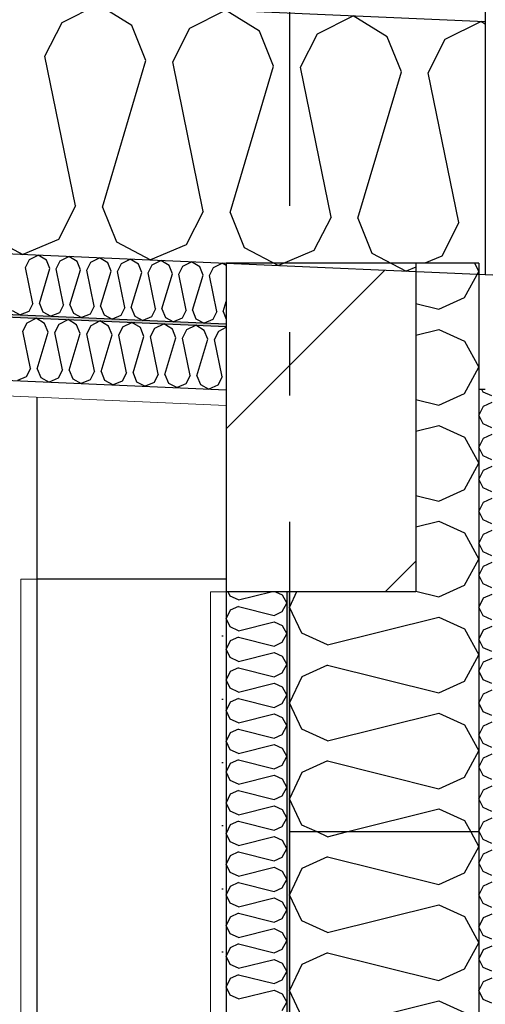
# Model space of a CAD drawing. Header units: millimetres. Extents: x -82116 to -59237, y -2070 to 13065.
# Tile 59 of 66: x -61692 to -61323, y 5984 to 6763. Entities that reach past the tile are written whole.
import ezdxf
from ezdxf.enums import TextEntityAlignment as Align

# ---------------------------------------------------------------- set-up
doc = ezdxf.new("R2010")
doc.units = ezdxf.units.MM
doc.header["$LTSCALE"] = 0.5
doc.header["$MEASUREMENT"] = 0
doc.linetypes.add('Akselinje', pattern=[1500, 1000, -200, 100, -200])
doc.linetypes.add('PLINE', pattern=[0])
for name, color, linetype in [('223- Bjelker', 7, 'Continuous'), ('223- Bjelker (Skravur)', 7, 'Continuous'), ('232- Ikke-bærende yttervegger', 7, 'Continuous'), ('232- Ikke-bærende yttervegger (Skravur)', 7, 'Continuous'), ('232- Ikke-bærende yttervegger (Skravur)(Nye konstruksjoner)', 7, 'Continuous'), ('232- Ikke-bærende yttervegger(Nye konstruksjoner)', 7, 'Continuous'), ('235- Utvendig kledning og overflate (Skravur)(Nye konstruksjoner)', 7, 'Continuous'), ('235- Utvendig kledning og overflate(Nye konstruksjoner)', 7, 'Continuous'), ('24-- Innervegger (Skravur)(Nye konstruksjoner)', 7, 'Continuous'), ('24-- Innervegger(Nye konstruksjoner)', 7, 'Continuous'), ('242- Ikke-bærende innervegger(Nye konstruksjoner)', 7, 'Continuous'), ('256- Faste himlinger og overflatebehandling (Skravur)(Nye konstruksjoner)', 7, 'Continuous'), ('256- Faste himlinger og overflatebehandling(Nye konstruksjoner)', 7, 'Continuous'), ('261- Primærkonstruksjon (tak)', 7, 'Continuous'), ('261- Primærkonstruksjon (tak) (Skravur)', 7, 'Continuous'), ('82-- Modullinjer', 7, 'Continuous')]:
    doc.layers.add(name, color=color, linetype=linetype)
doc.layers.add('236- Innvendig kledning og overflate(Nye konstruksjoner)', color=7, linetype='Continuous', lineweight=0)
doc.styles.add('GENERATED_STYLE_1', font='arial.ttf')
pattern_1 = [(270, (0, 0), (86.60254, 0), [0, -50]), (270, (43.3, -25), (86.60254, 0), [0, -50])]

# ---------------------------------------------------------------- blocks, each defined once
blk = doc.blocks.new('*X6')
at = {"layer": '261- Primærkonstruksjon (tak) (Skravur)', "linetype": 'PLINE'}
for p, q in [((-61658.09, 6760.43), (-61629.81, 6774.63)), ((-61602.88, 6758.02), (-61629.81, 6774.63)), ((-61557.01, 6756.02), (-61528.74, 6770.22)), ((-61501.81, 6753.61), (-61528.74, 6770.22)), ((-61455.94, 6751.6), (-61427.66, 6765.8)), ((-61400.73, 6749.19), (-61427.66, 6765.8)), ((-61671.59, 6733.9), (-61658.09, 6760.43)), ((-61591.75, 6730.41), (-61602.88, 6758.02)), ((-61570.51, 6729.49), (-61557.01, 6756.02)), ((-61354.86, 6747.19), (-61326.58, 6761.39)), ((-61323.16, 6759.28), (-61326.58, 6761.39)), ((-61490.67, 6726), (-61501.81, 6753.61)), ((-61469.43, 6725.07), (-61455.94, 6751.6)), ((-61389.59, 6721.59), (-61400.73, 6749.19)), ((-61368.36, 6720.66), (-61354.86, 6747.19)), ((-61647.4, 6615.41), (-61671.59, 6733.9)), ((-61626.17, 6614.49), (-61591.75, 6730.41)), ((-61546.33, 6611), (-61570.51, 6729.49)), ((-61525.09, 6610.07), (-61490.67, 6726)), ((-61445.25, 6606.59), (-61469.43, 6725.07)), ((-61424.01, 6605.66), (-61389.59, 6721.59)), ((-61344.17, 6602.17), (-61368.36, 6720.66)), ((-61647.4, 6615.41), (-61660.9, 6588.88)), ((-61626.17, 6614.49), (-61615.03, 6586.88)), ((-61546.33, 6611), (-61559.82, 6584.47)), ((-61525.09, 6610.07), (-61513.95, 6582.47)), ((-61445.25, 6606.59), (-61458.75, 6580.06)), ((-61424.01, 6605.66), (-61412.88, 6578.05)), ((-61344.17, 6602.17), (-61357.67, 6575.64)), ((-61716.11, 6591.29), (-61689.07, 6577.03)), ((-61660.9, 6588.88), (-61689.07, 6577.03)), ((-61615.03, 6586.88), (-61588, 6572.61)), ((-61559.82, 6584.47), (-61588, 6572.61)), ((-61513.95, 6582.47), (-61486.92, 6568.2)), ((-61458.75, 6580.06), (-61486.92, 6568.2)), ((-61412.88, 6578.05), (-61385.85, 6563.79)), ((-61357.67, 6575.64), (-61371.08, 6570)), ((-61378.16, 6567.02), (-61385.85, 6563.79))]:
    blk.add_line(p, q, dxfattribs=at)
blk = doc.blocks.new('*X14')
at = {"layer": '232- Ikke-bærende yttervegger (Skravur)(Nye konstruksjoner)', "linetype": 'PLINE'}
for p, q in [((-61525.02, 6306.5), (-61526.68, 6310)), ((-61518.52, 6303.54), (-61525.02, 6306.5)), ((-61518.52, 6303.54), (-61492.68, 6310)), ((-61489.09, 6310), (-61483.86, 6307.62)), ((-61483.86, 6307.62), (-61480.16, 6300.99)), ((-61525.02, 6295.48), (-61528.16, 6288.85)), ((-61518.52, 6298.44), (-61525.02, 6295.48)), ((-61518.52, 6298.44), (-61490.36, 6291.4)), ((-61483.86, 6294.36), (-61480.16, 6300.99)), ((-61525.02, 6282.22), (-61528.16, 6288.85)), ((-61490.36, 6291.4), (-61483.86, 6294.36)), ((-61518.52, 6279.26), (-61525.02, 6282.22)), ((-61518.52, 6279.26), (-61490.36, 6286.3)), ((-61490.36, 6286.3), (-61483.86, 6283.34)), ((-61483.86, 6283.34), (-61480.16, 6276.71)), ((-61518.52, 6274.16), (-61525.02, 6271.2)), ((-61518.52, 6274.16), (-61490.36, 6267.12)), ((-61483.86, 6270.08), (-61480.16, 6276.71)), ((-61525.02, 6271.2), (-61528.16, 6264.57)), ((-61525.02, 6257.94), (-61528.16, 6264.57)), ((-61490.36, 6267.12), (-61483.86, 6270.08)), ((-61518.52, 6254.98), (-61525.02, 6257.94)), ((-61518.52, 6254.98), (-61490.36, 6262.02)), ((-61490.36, 6262.02), (-61483.86, 6259.06)), ((-61483.86, 6259.06), (-61480.16, 6252.43)), ((-61518.52, 6249.88), (-61525.02, 6246.92)), ((-61518.52, 6249.88), (-61490.36, 6242.84)), ((-61483.86, 6245.8), (-61480.16, 6252.43)), ((-61525.02, 6246.92), (-61528.16, 6240.29)), ((-61490.36, 6242.84), (-61483.86, 6245.8)), ((-61525.02, 6233.66), (-61528.16, 6240.29)), ((-61518.52, 6230.7), (-61525.02, 6233.66)), ((-61518.52, 6230.7), (-61490.36, 6237.74)), ((-61490.36, 6237.74), (-61483.86, 6234.78)), ((-61483.86, 6234.78), (-61480.16, 6228.15)), ((-61518.52, 6225.6), (-61525.02, 6222.64)), ((-61518.52, 6225.6), (-61490.36, 6218.56)), ((-61483.86, 6221.52), (-61480.16, 6228.15)), ((-61525.02, 6222.64), (-61528.16, 6216.01)), ((-61490.36, 6218.56), (-61483.86, 6221.52)), ((-61525.02, 6209.37), (-61528.16, 6216.01)), ((-61518.52, 6206.42), (-61490.36, 6213.46)), ((-61490.36, 6213.46), (-61483.86, 6210.5)), ((-61483.86, 6210.5), (-61480.16, 6203.87)), ((-61518.52, 6206.42), (-61525.02, 6209.37)), ((-61483.86, 6197.23), (-61480.16, 6203.87)), ((-61525.02, 6198.36), (-61528.16, 6191.72)), ((-61518.52, 6201.31), (-61525.02, 6198.36)), ((-61518.52, 6201.31), (-61490.36, 6194.28)), ((-61490.36, 6194.28), (-61483.86, 6197.23)), ((-61525.02, 6185.09), (-61528.16, 6191.72)), ((-61518.52, 6182.13), (-61490.36, 6189.17)), ((-61490.36, 6189.17), (-61483.86, 6186.21)), ((-61483.86, 6186.21), (-61480.16, 6179.58)), ((-61518.52, 6182.13), (-61525.02, 6185.09)), ((-61483.86, 6172.95), (-61480.16, 6179.58)), ((-61525.02, 6174.07), (-61528.16, 6167.44)), ((-61518.52, 6177.03), (-61525.02, 6174.07)), ((-61518.52, 6177.03), (-61490.36, 6169.99)), ((-61490.36, 6169.99), (-61483.86, 6172.95)), ((-61525.02, 6160.81), (-61528.16, 6167.44)), ((-61518.52, 6157.85), (-61490.36, 6164.89)), ((-61490.36, 6164.89), (-61483.86, 6161.93)), ((-61518.52, 6157.85), (-61525.02, 6160.81)), ((-61483.86, 6161.93), (-61480.16, 6155.3)), ((-61483.86, 6148.67), (-61480.16, 6155.3)), ((-61525.02, 6149.79), (-61528.16, 6143.16)), ((-61518.52, 6152.75), (-61525.02, 6149.79)), ((-61518.52, 6152.75), (-61490.36, 6145.71)), ((-61490.36, 6145.71), (-61483.86, 6148.67)), ((-61525.02, 6136.53), (-61528.16, 6143.16)), ((-61518.52, 6133.57), (-61490.36, 6140.61)), ((-61490.36, 6140.61), (-61483.86, 6137.65)), ((-61518.52, 6133.57), (-61525.02, 6136.53)), ((-61483.86, 6137.65), (-61480.16, 6131.02)), ((-61525.02, 6125.51), (-61528.16, 6118.88)), ((-61518.52, 6128.47), (-61525.02, 6125.51)), ((-61518.52, 6128.47), (-61490.36, 6121.43)), ((-61490.36, 6121.43), (-61483.86, 6124.39)), ((-61483.86, 6124.39), (-61480.16, 6131.02)), ((-61525.02, 6112.25), (-61528.16, 6118.88)), ((-61518.52, 6109.29), (-61490.36, 6116.33)), ((-61490.36, 6116.33), (-61483.86, 6113.37)), ((-61518.52, 6109.29), (-61525.02, 6112.25)), ((-61483.86, 6113.37), (-61480.16, 6106.74)), ((-61525.02, 6101.23), (-61528.16, 6094.6)), ((-61518.52, 6104.19), (-61525.02, 6101.23)), ((-61518.52, 6104.19), (-61490.36, 6097.15)), ((-61483.86, 6100.11), (-61480.16, 6106.74)), ((-61525.02, 6087.97), (-61528.16, 6094.6)), ((-61490.36, 6097.15), (-61483.86, 6100.11)), ((-61518.52, 6085.01), (-61525.02, 6087.97)), ((-61518.52, 6085.01), (-61490.36, 6092.05)), ((-61490.36, 6092.05), (-61483.86, 6089.09)), ((-61483.86, 6089.09), (-61480.16, 6082.46)), ((-61518.52, 6079.91), (-61525.02, 6076.95)), ((-61518.52, 6079.91), (-61490.36, 6072.87)), ((-61483.86, 6075.83), (-61480.16, 6082.46)), ((-61525.02, 6076.95), (-61528.16, 6070.32)), ((-61525.02, 6063.69), (-61528.16, 6070.32)), ((-61490.36, 6072.87), (-61483.86, 6075.83)), ((-61518.52, 6060.73), (-61525.02, 6063.69)), ((-61518.52, 6060.73), (-61490.36, 6067.77)), ((-61490.36, 6067.77), (-61483.86, 6064.81)), ((-61483.86, 6064.81), (-61480.16, 6058.18)), ((-61518.52, 6055.63), (-61525.02, 6052.67)), ((-61518.52, 6055.63), (-61490.36, 6048.59)), ((-61483.86, 6051.55), (-61480.16, 6058.18)), ((-61525.02, 6052.67), (-61528.16, 6046.04)), ((-61525.02, 6039.41), (-61528.16, 6046.04)), ((-61490.36, 6048.59), (-61483.86, 6051.55)), ((-61518.52, 6036.45), (-61525.02, 6039.41)), ((-61518.52, 6036.45), (-61490.36, 6043.49)), ((-61490.36, 6043.49), (-61483.86, 6040.53)), ((-61483.86, 6040.53), (-61480.16, 6033.9)), ((-61518.52, 6031.35), (-61525.02, 6028.39)), ((-61518.52, 6031.35), (-61490.36, 6024.31)), ((-61483.86, 6027.27), (-61480.16, 6033.9)), ((-61525.02, 6028.39), (-61528.16, 6021.76)), ((-61490.36, 6024.31), (-61483.86, 6027.27)), ((-61525.02, 6015.12), (-61528.16, 6021.76)), ((-61518.52, 6012.17), (-61525.02, 6015.12)), ((-61518.52, 6012.17), (-61490.36, 6019.2)), ((-61490.36, 6019.2), (-61483.86, 6016.25)), ((-61483.86, 6016.25), (-61480.16, 6009.61)), ((-61518.52, 6007.06), (-61525.02, 6004.11)), ((-61518.52, 6007.06), (-61490.36, 6000.03)), ((-61483.86, 6002.98), (-61480.16, 6009.61)), ((-61525.02, 6004.11), (-61528.16, 5997.47)), ((-61490.36, 6000.03), (-61483.86, 6002.98)), ((-61525.02, 5990.84), (-61528.16, 5997.47)), ((-61518.52, 5987.88), (-61490.36, 5994.92)), ((-61490.36, 5994.92), (-61483.86, 5991.96)), ((-61483.86, 5991.96), (-61480.16, 5985.33)), ((-61518.52, 5987.88), (-61525.02, 5990.84)), ((-61483.86, 5978.7), (-61480.16, 5985.33))]:
    blk.add_line(p, q, dxfattribs=at)
blk = doc.blocks.new('*X15')
at = {"layer": '232- Ikke-bærende yttervegger (Skravur)', "linetype": 'PLINE'}
for p, q in [((-61331.77, 6570), (-61328.16, 6563.53)), ((-61339.72, 6542.81), (-61328.16, 6563.53)), ((-61378.16, 6538.09), (-61360.04, 6533.56)), ((-61360.04, 6533.56), (-61339.72, 6542.81)), ((-61378.16, 6513.09), (-61360.04, 6517.62)), ((-61360.04, 6517.62), (-61339.72, 6508.37)), ((-61339.72, 6508.37), (-61328.16, 6487.65)), ((-61339.72, 6466.93), (-61328.16, 6487.65)), ((-61360.04, 6457.68), (-61339.72, 6466.93)), ((-61378.16, 6462.21), (-61360.04, 6457.68)), ((-61378.16, 6437.21), (-61360.04, 6441.74)), ((-61360.04, 6441.74), (-61339.72, 6432.5)), ((-61339.72, 6432.5), (-61328.16, 6411.77)), ((-61339.72, 6391.05), (-61328.16, 6411.77)), ((-61360.04, 6381.8), (-61339.72, 6391.05)), ((-61378.16, 6386.33), (-61360.04, 6381.8)), ((-61378.16, 6361.33), (-61360.04, 6365.86)), ((-61360.04, 6365.86), (-61339.72, 6356.62)), ((-61339.72, 6356.62), (-61328.16, 6335.89)), ((-61339.72, 6315.17), (-61328.16, 6335.89)), ((-61360.04, 6305.93), (-61339.72, 6315.17)), ((-61472.46, 6310), (-61478.16, 6297.96)), ((-61378.16, 6310.46), (-61360.04, 6305.93)), ((-61468.35, 6277.23), (-61478.16, 6297.96)), ((-61448.03, 6267.99), (-61360.04, 6289.98)), ((-61360.04, 6289.98), (-61339.72, 6280.74)), ((-61339.72, 6280.74), (-61328.16, 6260.02)), ((-61448.03, 6267.99), (-61468.35, 6277.23)), ((-61339.72, 6239.29), (-61328.16, 6260.02)), ((-61448.03, 6252.04), (-61468.35, 6242.8)), ((-61448.03, 6252.04), (-61360.04, 6230.05)), ((-61468.35, 6242.8), (-61478.16, 6222.08)), ((-61360.04, 6230.05), (-61339.72, 6239.29)), ((-61468.35, 6201.35), (-61478.16, 6222.08)), ((-61448.03, 6192.11), (-61360.04, 6214.11)), ((-61360.04, 6214.11), (-61339.72, 6204.86)), ((-61339.72, 6204.86), (-61328.16, 6184.14)), ((-61448.03, 6192.11), (-61468.35, 6201.35)), ((-61339.72, 6163.41), (-61328.16, 6184.14)), ((-61448.03, 6176.17), (-61468.35, 6166.92)), ((-61448.03, 6176.17), (-61360.04, 6154.17)), ((-61468.35, 6166.92), (-61478.16, 6146.2)), ((-61360.04, 6154.17), (-61339.72, 6163.41)), ((-61468.35, 6125.48), (-61478.16, 6146.2)), ((-61432.95, 6120), (-61360.04, 6138.23)), ((-61360.04, 6138.23), (-61339.72, 6128.98)), ((-61456.32, 6120), (-61468.35, 6125.48)), ((-61339.72, 6128.98), (-61334.71, 6120))]:
    blk.add_line(p, q, dxfattribs=at)
blk = doc.blocks.new('*X24')
at = {"layer": '256- Faste himlinger og overflatebehandling (Skravur)(Nye konstruksjoner)', "linetype": 'PLINE'}
for p, q in [((-61683.73, 6573.09), (-61676.94, 6576.5)), ((-61670.48, 6572.51), (-61676.94, 6576.5)), ((-61686.97, 6566.72), (-61683.73, 6573.09)), ((-61667.81, 6565.88), (-61670.48, 6572.51)), ((-61662.71, 6565.66), (-61659.47, 6572.03)), ((-61659.47, 6572.03), (-61652.69, 6575.44)), ((-61646.22, 6571.45), (-61652.69, 6575.44)), ((-61643.55, 6564.83), (-61646.22, 6571.45)), ((-61638.45, 6564.6), (-61635.21, 6570.97)), ((-61635.21, 6570.97), (-61628.43, 6574.38)), ((-61621.96, 6570.39), (-61628.43, 6574.38)), ((-61619.29, 6563.77), (-61621.96, 6570.39)), ((-61614.2, 6563.54), (-61610.96, 6569.91)), ((-61610.96, 6569.91), (-61604.17, 6573.32)), ((-61597.71, 6569.33), (-61604.17, 6573.32)), ((-61595.03, 6562.71), (-61597.71, 6569.33)), ((-61589.94, 6562.48), (-61586.7, 6568.85)), ((-61586.7, 6568.85), (-61579.91, 6572.26)), ((-61573.45, 6568.27), (-61579.91, 6572.26)), ((-61570.78, 6561.65), (-61573.45, 6568.27)), ((-61562.44, 6567.79), (-61555.65, 6571.2)), ((-61549.19, 6567.21), (-61555.65, 6571.2)), ((-61538.18, 6566.73), (-61531.4, 6570.14)), ((-61528.16, 6568.15), (-61531.4, 6570.14)), ((-61681.17, 6538.28), (-61686.97, 6566.72)), ((-61676.07, 6538.06), (-61667.81, 6565.88)), ((-61656.91, 6537.23), (-61662.71, 6565.66)), ((-61651.81, 6537), (-61643.55, 6564.83)), ((-61632.65, 6536.17), (-61638.45, 6564.6)), ((-61627.55, 6535.94), (-61619.29, 6563.77)), ((-61608.39, 6535.11), (-61614.2, 6563.54)), ((-61603.29, 6534.88), (-61595.03, 6562.71)), ((-61584.13, 6534.05), (-61589.94, 6562.48)), ((-61579.04, 6533.83), (-61570.78, 6561.65)), ((-61565.68, 6561.43), (-61562.44, 6567.79)), ((-61559.87, 6532.99), (-61565.68, 6561.43)), ((-61554.78, 6532.77), (-61546.52, 6560.59)), ((-61546.52, 6560.59), (-61549.19, 6567.21)), ((-61541.42, 6560.37), (-61538.18, 6566.73)), ((-61535.62, 6531.93), (-61541.42, 6560.37)), ((-61681.17, 6538.28), (-61684.41, 6531.92)), ((-61676.07, 6538.06), (-61673.4, 6531.44)), ((-61656.91, 6537.23), (-61660.15, 6530.86)), ((-61651.81, 6537), (-61649.14, 6530.38)), ((-61530.52, 6531.71), (-61528.16, 6539.66)), ((-61697.65, 6532.5), (-61691.17, 6529.07)), ((-61684.41, 6531.92), (-61691.17, 6529.07)), ((-61673.4, 6531.44), (-61666.91, 6528.01)), ((-61660.15, 6530.86), (-61666.91, 6528.01)), ((-61649.14, 6530.38), (-61642.65, 6526.95)), ((-61635.89, 6529.8), (-61642.65, 6526.95)), ((-61632.65, 6536.17), (-61635.89, 6529.8)), ((-61627.55, 6535.94), (-61624.88, 6529.32)), ((-61624.88, 6529.32), (-61618.39, 6525.89)), ((-61608.39, 6535.11), (-61611.63, 6528.74)), ((-61603.29, 6534.88), (-61600.62, 6528.26)), ((-61584.13, 6534.05), (-61587.37, 6527.68)), ((-61579.04, 6533.83), (-61576.36, 6527.2)), ((-61559.87, 6532.99), (-61563.11, 6526.62)), ((-61554.78, 6532.77), (-61552.11, 6526.14)), ((-61535.62, 6531.93), (-61538.86, 6525.56)), ((-61530.52, 6531.71), (-61528.16, 6525.86)), ((-61611.63, 6528.74), (-61618.39, 6525.89)), ((-61600.62, 6528.26), (-61594.13, 6524.83)), ((-61587.37, 6527.68), (-61594.13, 6524.83)), ((-61576.36, 6527.2), (-61569.88, 6523.78)), ((-61563.11, 6526.62), (-61569.88, 6523.78)), ((-61552.11, 6526.14), (-61545.62, 6522.72)), ((-61538.86, 6525.56), (-61545.62, 6522.72))]:
    blk.add_line(p, q, dxfattribs=at)
blk = doc.blocks.new('*X26')
at = {"layer": '256- Faste himlinger og overflatebehandling (Skravur)(Nye konstruksjoner)', "linetype": 'PLINE'}
for p, q in [((-61689.06, 6516.34), (-61685.69, 6522.97)), ((-61685.69, 6522.97), (-61678.62, 6526.52)), ((-61671.89, 6522.37), (-61678.62, 6526.52)), ((-61669.1, 6515.47), (-61671.89, 6522.37)), ((-61663.79, 6515.24), (-61660.42, 6521.87)), ((-61660.42, 6521.87), (-61653.35, 6525.42)), ((-61646.62, 6521.27), (-61653.35, 6525.42)), ((-61643.83, 6514.36), (-61646.62, 6521.27)), ((-61635.15, 6520.77), (-61628.08, 6524.32)), ((-61621.35, 6520.16), (-61628.08, 6524.32)), ((-61609.88, 6519.66), (-61602.81, 6523.21)), ((-61596.08, 6519.06), (-61602.81, 6523.21)), ((-61584.61, 6518.56), (-61577.54, 6522.11)), ((-61570.81, 6517.96), (-61577.54, 6522.11)), ((-61683.02, 6486.72), (-61689.06, 6516.34)), ((-61677.71, 6486.49), (-61669.1, 6515.47)), ((-61657.75, 6485.61), (-61663.79, 6515.24)), ((-61652.44, 6485.38), (-61643.83, 6514.36)), ((-61638.53, 6514.13), (-61635.15, 6520.77)), ((-61632.48, 6484.51), (-61638.53, 6514.13)), ((-61618.57, 6513.26), (-61621.35, 6520.16)), ((-61613.26, 6513.03), (-61609.88, 6519.66)), ((-61593.3, 6512.16), (-61596.08, 6519.06)), ((-61587.99, 6511.93), (-61584.61, 6518.56)), ((-61568.03, 6511.05), (-61570.81, 6517.96)), ((-61562.72, 6510.82), (-61559.34, 6517.46)), ((-61559.34, 6517.46), (-61552.28, 6521.01)), ((-61545.54, 6516.85), (-61552.28, 6521.01)), ((-61542.76, 6509.95), (-61545.54, 6516.85)), ((-61537.45, 6509.72), (-61534.08, 6516.35)), ((-61534.08, 6516.35), (-61528.16, 6519.32)), ((-61627.17, 6484.28), (-61618.57, 6513.26)), ((-61607.21, 6483.41), (-61613.26, 6513.03)), ((-61601.9, 6483.18), (-61593.3, 6512.16)), ((-61581.94, 6482.3), (-61587.99, 6511.93)), ((-61576.63, 6482.07), (-61568.03, 6511.05)), ((-61556.67, 6481.2), (-61562.72, 6510.82)), ((-61551.36, 6480.97), (-61542.76, 6509.95)), ((-61531.4, 6480.1), (-61537.45, 6509.72)), ((-61683.02, 6486.72), (-61686.39, 6480.09)), ((-61677.71, 6486.49), (-61674.92, 6479.58)), ((-61657.75, 6485.61), (-61661.12, 6478.98)), ((-61652.44, 6485.38), (-61649.66, 6478.48)), ((-61632.48, 6484.51), (-61635.85, 6477.88)), ((-61627.17, 6484.28), (-61624.39, 6477.38)), ((-61607.21, 6483.41), (-61610.59, 6476.78)), ((-61601.9, 6483.18), (-61599.12, 6476.27)), ((-61581.94, 6482.3), (-61585.32, 6475.67)), ((-61686.39, 6480.09), (-61693.44, 6477.12)), ((-61674.92, 6479.58), (-61668.17, 6476.02)), ((-61661.12, 6478.98), (-61668.17, 6476.02)), ((-61649.66, 6478.48), (-61642.9, 6474.91)), ((-61635.85, 6477.88), (-61642.9, 6474.91)), ((-61624.39, 6477.38), (-61617.63, 6473.81)), ((-61610.59, 6476.78), (-61617.63, 6473.81)), ((-61599.12, 6476.27), (-61592.36, 6472.71)), ((-61585.32, 6475.67), (-61592.36, 6472.71)), ((-61576.63, 6482.07), (-61573.85, 6475.17)), ((-61573.85, 6475.17), (-61567.09, 6471.6)), ((-61560.05, 6474.57), (-61567.09, 6471.6)), ((-61556.67, 6481.2), (-61560.05, 6474.57)), ((-61551.36, 6480.97), (-61548.58, 6474.07)), ((-61531.4, 6480.1), (-61534.78, 6473.47)), ((-61548.58, 6474.07), (-61541.82, 6470.5)), ((-61534.78, 6473.47), (-61541.82, 6470.5))]:
    blk.add_line(p, q, dxfattribs=at)
blk = doc.blocks.new('*X30')
at = {"layer": '235- Utvendig kledning og overflate (Skravur)(Nye konstruksjoner)', "linetype": 'PLINE'}
for p, q in [((-61324.89, 6468.1), (-61325.79, 6470)), ((-61318.12, 6465.02), (-61324.89, 6468.1)), ((-61318.12, 6459.7), (-61324.89, 6456.62)), ((-61324.89, 6456.62), (-61328.16, 6449.71)), ((-61324.89, 6442.81), (-61328.16, 6449.71)), ((-61318.12, 6439.72), (-61324.89, 6442.81)), ((-61324.89, 6431.33), (-61328.16, 6424.42)), ((-61318.12, 6434.41), (-61324.89, 6431.33)), ((-61324.89, 6417.51), (-61328.16, 6424.42)), ((-61318.12, 6414.43), (-61324.89, 6417.51)), ((-61324.89, 6406.03), (-61328.16, 6399.13)), ((-61318.12, 6409.12), (-61324.89, 6406.03)), ((-61324.89, 6392.22), (-61328.16, 6399.13)), ((-61318.12, 6389.14), (-61324.89, 6392.22)), ((-61318.12, 6383.82), (-61324.89, 6380.74)), ((-61324.89, 6380.74), (-61328.16, 6373.83)), ((-61324.89, 6366.93), (-61328.16, 6373.83)), ((-61318.12, 6363.84), (-61324.89, 6366.93)), ((-61318.12, 6358.53), (-61324.89, 6355.45)), ((-61324.89, 6355.45), (-61328.16, 6348.54)), ((-61324.89, 6341.63), (-61328.16, 6348.54)), ((-61318.12, 6338.55), (-61324.89, 6341.63)), ((-61324.89, 6330.16), (-61328.16, 6323.25)), ((-61318.12, 6333.24), (-61324.89, 6330.16)), ((-61324.89, 6316.34), (-61328.16, 6323.25)), ((-61318.12, 6313.26), (-61324.89, 6316.34)), ((-61324.89, 6304.86), (-61328.16, 6297.96)), ((-61318.12, 6307.94), (-61324.89, 6304.86)), ((-61324.89, 6291.05), (-61328.16, 6297.96)), ((-61318.12, 6287.97), (-61324.89, 6291.05)), ((-61318.12, 6282.65), (-61324.89, 6279.57)), ((-61324.89, 6279.57), (-61328.16, 6272.66)), ((-61324.89, 6265.75), (-61328.16, 6272.66)), ((-61318.12, 6262.67), (-61324.89, 6265.75)), ((-61318.12, 6257.36), (-61324.89, 6254.28)), ((-61324.89, 6254.28), (-61328.16, 6247.37)), ((-61324.89, 6240.46), (-61328.16, 6247.37)), ((-61318.12, 6237.38), (-61324.89, 6240.46)), ((-61324.89, 6228.98), (-61328.16, 6222.08)), ((-61318.12, 6232.07), (-61324.89, 6228.98)), ((-61324.89, 6215.17), (-61328.16, 6222.08)), ((-61318.12, 6212.09), (-61324.89, 6215.17)), ((-61324.89, 6203.69), (-61328.16, 6196.78)), ((-61318.12, 6206.77), (-61324.89, 6203.69)), ((-61324.89, 6189.88), (-61328.16, 6196.78)), ((-61318.12, 6186.79), (-61324.89, 6189.88)), ((-61324.89, 6178.4), (-61328.16, 6171.49)), ((-61318.12, 6181.48), (-61324.89, 6178.4)), ((-61324.89, 6164.58), (-61328.16, 6171.49)), ((-61318.12, 6161.5), (-61324.89, 6164.58)), ((-61318.12, 6156.19), (-61324.89, 6153.1)), ((-61324.89, 6153.1), (-61328.16, 6146.2)), ((-61324.89, 6139.29), (-61328.16, 6146.2)), ((-61318.12, 6136.21), (-61324.89, 6139.29)), ((-61324.89, 6127.81), (-61328.16, 6120.9)), ((-61318.12, 6130.89), (-61324.89, 6127.81)), ((-61324.89, 6114), (-61328.16, 6120.9)), ((-61318.12, 6110.91), (-61324.89, 6114)), ((-61324.89, 6102.52), (-61328.16, 6095.61)), ((-61318.12, 6105.6), (-61324.89, 6102.52)), ((-61324.89, 6088.7), (-61328.16, 6095.61)), ((-61318.12, 6085.62), (-61324.89, 6088.7)), ((-61324.89, 6077.23), (-61328.16, 6070.32)), ((-61318.12, 6080.31), (-61324.89, 6077.23)), ((-61324.89, 6063.41), (-61328.16, 6070.32)), ((-61318.12, 6060.33), (-61324.89, 6063.41)), ((-61318.12, 6055.01), (-61324.89, 6051.93)), ((-61324.89, 6051.93), (-61328.16, 6045.03)), ((-61324.89, 6038.12), (-61328.16, 6045.03)), ((-61318.12, 6035.04), (-61324.89, 6038.12)), ((-61324.89, 6026.64), (-61328.16, 6019.73)), ((-61318.12, 6029.72), (-61324.89, 6026.64)), ((-61324.89, 6012.82), (-61328.16, 6019.73)), ((-61318.12, 6009.74), (-61324.89, 6012.82)), ((-61324.89, 6001.35), (-61328.16, 5994.44)), ((-61318.12, 6004.43), (-61324.89, 6001.35)), ((-61324.89, 5987.53), (-61328.16, 5994.44)), ((-61318.12, 5984.45), (-61324.89, 5987.53))]:
    blk.add_line(p, q, dxfattribs=at)
blk = doc.blocks.new('*X40')
at = {"layer": '232- Ikke-bærende yttervegger (Skravur)(Nye konstruksjoner)', "linetype": 'PLINE'}
for p, q in [((-61448.03, 6116.23), (-61456.32, 6120)), ((-61448.03, 6116.23), (-61432.95, 6120)), ((-61334.71, 6120), (-61328.16, 6108.26)), ((-61339.72, 6087.54), (-61328.16, 6108.26)), ((-61448.03, 6100.29), (-61468.35, 6091.04)), ((-61448.03, 6100.29), (-61360.04, 6078.29)), ((-61468.35, 6091.04), (-61478.16, 6070.32)), ((-61360.04, 6078.29), (-61339.72, 6087.54)), ((-61468.35, 6049.6), (-61478.16, 6070.32)), ((-61448.03, 6040.35), (-61360.04, 6062.35)), ((-61360.04, 6062.35), (-61339.72, 6053.1)), ((-61448.03, 6040.35), (-61468.35, 6049.6)), ((-61339.72, 6053.1), (-61328.16, 6032.38)), ((-61339.72, 6011.66), (-61328.16, 6032.38)), ((-61448.03, 6024.41), (-61468.35, 6015.16)), ((-61448.03, 6024.41), (-61360.04, 6002.41)), ((-61468.35, 6015.16), (-61478.16, 5994.44)), ((-61360.04, 6002.41), (-61339.72, 6011.66)), ((-61468.35, 5973.72), (-61478.16, 5994.44)), ((-61448.03, 5964.47), (-61360.04, 5986.47)), ((-61360.04, 5986.47), (-61339.72, 5977.22))]:
    blk.add_line(p, q, dxfattribs=at)
blk = doc.blocks.new('Standard grid marker[2]', base_point=(-61478.16, 12565.45))
at = {"layer": '82-- Modullinjer', "linetype": 'Akselinje'}
blk.add_line((-61478.16, 12365.45), (-61478.16, 1550), dxfattribs=at)
at = {"layer": '82-- Modullinjer', "style": 'GENERATED_STYLE_1'}
for tag, p in [('AC_MarkerText_1_0', (-61478.16, 12902.95)), ('AC_MarkerText_1_1', (-61478.16, 1187.5))]:
    blk.add_attdef(tag, text='', height=175, rotation=360, dxfattribs=at).set_placement(p, align=Align.TOP_CENTER)

msp = doc.modelspace()

# ---------------------------------------------------------------- hatches: boundary and pattern name
at = {"layer": '223- Bjelker (Skravur)', "linetype": 'Continuous'}
h = msp.add_hatch(dxfattribs=at)
h.set_pattern_fill('Skrålinjer_3', color=256, style=0, pattern_type=2)
h.set_pattern_definition([(45, (0, 0), (-127.2792, 127.2792), [])])
h.paths.add_polyline_path([(-61528.16, 6310), (-61378.16, 6310), (-61378.16, 6563.45), (-61528.16, 6570)])
at = {"layer": '232- Ikke-bærende yttervegger (Skravur)(Nye konstruksjoner)', "linetype": 'Continuous'}
h = msp.add_hatch(dxfattribs=at)
h.set_pattern_fill('Gips', color=256, style=0, pattern_type=2)
h.set_pattern_definition(pattern_1)
h.paths.add_polyline_path([(-61528.16, 6310), (-61540.66, 6310), (-61540.66, 3820), (-61528.16, 3820)])
msp.add_hatch(color=256, dxfattribs=at).paths.add_polyline_path([(-61478.16, 6310), (-61480.16, 6310), (-61480.16, 3820), (-61478.16, 3820)])
at = {"layer": '24-- Innervegger (Skravur)(Nye konstruksjoner)', "linetype": 'Continuous'}
h = msp.add_hatch(dxfattribs=at)
h.set_pattern_fill('Gips', color=256, style=0, pattern_type=2)
h.set_pattern_definition(pattern_1)
h.paths.add_polyline_path([(-61690.66, 3820), (-61678.16, 3820), (-61678.16, 6320), (-61690.66, 6320)])
at = {"layer": '256- Faste himlinger og overflatebehandling (Skravur)(Nye konstruksjoner)', "linetype": 'Continuous'}
msp.add_hatch(color=256, dxfattribs=at).paths.add_polyline_path([(-63860.66, 6621.79), (-61528.16, 6519.95), (-61528.16, 6521.95), (-63860.66, 6623.79)])
h = msp.add_hatch(dxfattribs=at)
h.set_pattern_fill('Gips', color=256, style=0, pattern_type=2)
h.set_pattern_definition([(357.5, (0, 0), (3.77755, 86.52011), [0, -50]), (357.5, (26.865, 42.17), (3.77755, 86.52011), [0, -50])])
h.paths.add_polyline_path([(-63860.66, 6559.23), (-61528.16, 6457.39), (-61528.16, 6469.9), (-63860.66, 6571.74)])

# ---------------------------------------------------------------- linework, layer by layer
at = {"linetype": 'PLINE'}
msp.add_line((-61328.16, 6120), (-61478.16, 6120), dxfattribs=at)
at = {"layer": '223- Bjelker', "linetype": 'PLINE'}
for p, q in [((-61378.16, 6570), (-61528.16, 6570)), ((-61378.16, 6570), (-61378.16, 6310)), ((-61528.16, 6457.39), (-61528.16, 6320))]:
    msp.add_line(p, q, dxfattribs=at)
at = {"layer": '223- Bjelker', "linetype": 'PLINE', "flags": 128}
for points in [[(-61528.16, 6570), (-61528.16, 6521.95), (-61528.16, 6519.95), (-61528.16, 6469.9), (-61528.16, 6457.39)], [(-61378.16, 6310), (-61478.16, 6310), (-61480.16, 6310), (-61528.16, 6310)]]:
    msp.add_lwpolyline(points, dxfattribs=at)
at = {"layer": '232- Ikke-bærende yttervegger', "linetype": 'PLINE'}
for p, q in [((-61328.16, 6570), (-61378.16, 6570)), ((-61328.16, 6570), (-61328.16, 6470)), ((-61328.16, 6470), (-61328.16, 6120)), ((-61478.16, 6310), (-61478.16, 6120))]:
    msp.add_line(p, q, dxfattribs=at)
at = {"layer": '232- Ikke-bærende yttervegger(Nye konstruksjoner)', "linetype": 'PLINE'}
for p, q in [((-61480.16, 6310), (-61480.16, 3820)), ((-61478.16, 6120), (-61478.16, 5220)), ((-61328.16, 6120), (-61328.16, 5220))]:
    msp.add_line(p, q, dxfattribs=at)
at = {"layer": '235- Utvendig kledning og overflate(Nye konstruksjoner)', "linetype": 'PLINE'}
msp.add_line((-61323.16, 6470), (-61328.16, 6470), dxfattribs=at)
at = {"layer": '236- Innvendig kledning og overflate(Nye konstruksjoner)', "linetype": 'PLINE'}
for p, q in [((-64973.16, 6607.8), (-61528.16, 6457.39)), ((-61690.66, 6320), (-61690.66, 5020)), ((-61678.16, 6320), (-61690.66, 6320)), ((-61540.66, 6310), (-61540.66, 3820)), ((-61528.16, 6310), (-61540.66, 6310))]:
    msp.add_line(p, q, dxfattribs=at)
at = {"layer": '24-- Innervegger(Nye konstruksjoner)', "linetype": 'PLINE'}
for p, q in [((-61678.16, 6320), (-61678.16, 3820)), ((-61528.16, 6320), (-61678.16, 6320))]:
    msp.add_line(p, q, dxfattribs=at)
at = {"layer": '24-- Innervegger(Nye konstruksjoner)', "linetype": 'PLINE', "flags": 128}
msp.add_lwpolyline([(-61528.16, 6320), (-61528.16, 6310), (-61528.16, 3820)], dxfattribs=at)
at = {"layer": '242- Ikke-bærende innervegger(Nye konstruksjoner)'}
msp.add_line((-61678.16, 6463.94), (-61678.16, 6320), dxfattribs=at)
at = {"layer": '256- Faste himlinger og overflatebehandling(Nye konstruksjoner)', "linetype": 'PLINE'}
for p, q in [((-64973.16, 6672.37), (-61528.16, 6521.95)), ((-64973.16, 6670.36), (-61528.16, 6519.95)), ((-64973.16, 6620.32), (-61528.16, 6469.9))]:
    msp.add_line(p, q, dxfattribs=at)
at = {"layer": '261- Primærkonstruksjon (tak)', "linetype": 'PLINE'}
for p, q in [((-64973.16, 6920.6), (-61323.16, 6761.24)), ((-61323.16, 6786.26), (-61323.16, 6761.24)), ((-61323.16, 6761.24), (-61323.16, 6561.05)), ((-64973.16, 6720.41), (-61528.16, 6570)), ((-61528.16, 6570), (-61323.16, 6561.05)), ((-61323.16, 6561.05), (-60428.16, 6521.97))]:
    msp.add_line(p, q, dxfattribs=at)

# ---------------------------------------------------------------- block references
at = {"layer": '232- Ikke-bærende yttervegger'}
msp.add_blockref('*X15', (0, 0), dxfattribs=at)
at = {"layer": '232- Ikke-bærende yttervegger(Nye konstruksjoner)'}
for name in ['*X14', '*X40']:
    msp.add_blockref(name, (0, 0), dxfattribs=at)
at = {"layer": '235- Utvendig kledning og overflate(Nye konstruksjoner)'}
msp.add_blockref('*X30', (0, 0), dxfattribs=at)
at = {"layer": '256- Faste himlinger og overflatebehandling(Nye konstruksjoner)'}
for name in ['*X24', '*X26']:
    msp.add_blockref(name, (0, 0), dxfattribs=at)
at = {"layer": '261- Primærkonstruksjon (tak)'}
msp.add_blockref('*X6', (0, 0), dxfattribs=at)
at = {"layer": '82-- Modullinjer', "linetype": 'PLINE'}
msp.add_blockref('Standard grid marker[2]', (-61478.16, 12565.45), dxfattribs=at)

doc.saveas('drawing.dxf')
